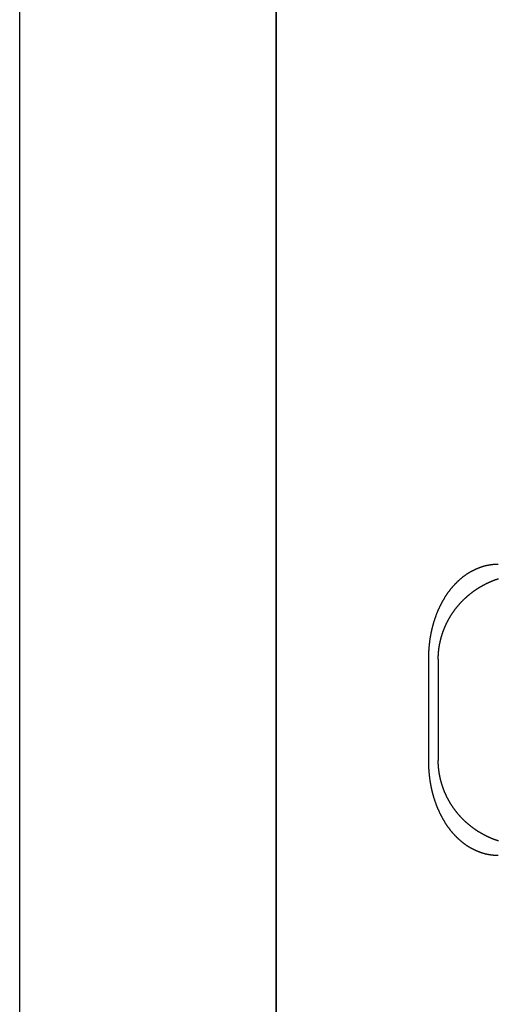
# Model space of a CAD drawing. Extents: x 668 to 3164, y 1007 to 2724.
# Tile 76 of 152: x 2814 to 2842, y 1733 to 1790. Entities that reach past the tile are written whole.
import ezdxf

# ---------------------------------------------------------------- set-up
doc = ezdxf.new("R2010")
doc.units = 0
doc.layers.add('KF_GRAVIS_12_REAR', color=7, linetype='CONTINUOUS')

# ---------------------------------------------------------------- blocks, each defined once
blk = doc.blocks.new('KF_GRAVIS_12_REAR')
at = {"layer": 'KF_GRAVIS_12_REAR'}
for p, q in [((-207.61141, -581), (-207.61141, -9)), ((-192.61137, -581), (-192.61137, -9)), ((-192.61137, -9), (-192.61137, -581)), ((-207.61138, -581), (-207.61138, -310.70262)), ((-183.71073, -500), (-183.71073, -506)), ((-183.13792, -500.10799), (-183.13792, -505.89201))]:
    blk.add_line(p, q, dxfattribs=at)
for points in [[(-179.623, -494.5, 0), (-179.643, -494.5, 0), (-179.663, -494.5, 0), (-179.683, -494.501, 0), (-179.702, -494.501, 0), (-179.722, -494.502, 0), (-179.742, -494.502, 0), (-179.762, -494.503, 0), (-179.782, -494.504, 0), (-179.802, -494.505, 0), (-179.822, -494.507, 0), (-179.842, -494.508, 0), (-179.862, -494.509, 0), (-179.883, -494.511, 0), (-179.903, -494.513, 0), (-179.923, -494.515, 0), (-179.943, -494.517, 0), (-179.963, -494.519, 0), (-179.983, -494.521, 0), (-180.003, -494.524, 0), (-180.024, -494.526, 0), (-180.044, -494.529, 0), (-180.064, -494.532, 0), (-180.084, -494.534, 0), (-180.104, -494.538, 0), (-180.124, -494.541, 0), (-180.145, -494.544, 0), (-180.165, -494.548, 0), (-180.185, -494.551, 0), (-180.205, -494.555, 0), (-180.226, -494.559, 0), (-180.246, -494.563, 0), (-180.266, -494.567, 0), (-180.286, -494.571, 0), (-180.306, -494.575, 0), (-180.327, -494.58, 0), (-180.347, -494.585, 0), (-180.367, -494.589, 0), (-180.387, -494.594, 0), (-180.407, -494.599, 0), (-180.428, -494.604, 0), (-180.448, -494.61, 0), (-180.468, -494.615, 0), (-180.488, -494.621, 0), (-180.508, -494.627, 0), (-180.528, -494.632, 0), (-180.548, -494.638, 0), (-180.568, -494.644, 0), (-180.588, -494.651, 0), (-180.608, -494.657, 0), (-180.628, -494.663, 0), (-180.648, -494.67, 0), (-180.668, -494.677, 0), (-180.688, -494.684, 0), (-180.708, -494.691, 0), (-180.728, -494.698, 0), (-180.748, -494.705, 0), (-180.768, -494.713, 0), (-180.788, -494.72, 0), (-180.808, -494.728, 0), (-180.827, -494.736, 0), (-180.847, -494.744, 0), (-180.867, -494.752, 0), (-180.887, -494.76, 0), (-180.906, -494.768, 0), (-180.926, -494.777, 0), (-180.946, -494.785, 0), (-180.965, -494.794, 0), (-180.985, -494.803, 0), (-181.004, -494.812, 0), (-181.024, -494.821, 0), (-181.043, -494.831, 0), (-181.062, -494.84, 0), (-181.082, -494.849, 0), (-181.101, -494.859, 0), (-181.12, -494.869, 0), (-181.14, -494.879, 0), (-181.159, -494.889, 0), (-181.178, -494.899, 0), (-181.197, -494.91, 0), (-181.216, -494.92, 0), (-181.235, -494.931, 0), (-181.254, -494.941, 0), (-181.273, -494.952, 0), (-181.292, -494.963, 0), (-181.311, -494.974, 0), (-181.329, -494.986, 0), (-181.348, -494.997, 0), (-181.367, -495.009, 0), (-181.385, -495.02, 0), (-181.404, -495.032, 0), (-181.422, -495.044, 0), (-181.441, -495.056, 0), (-181.459, -495.068, 0), (-181.478, -495.081, 0), (-181.496, -495.093, 0), (-181.514, -495.105, 0), (-181.532, -495.118, 0), (-181.55, -495.131, 0), (-181.568, -495.144, 0), (-181.586, -495.157, 0), (-181.604, -495.17, 0), (-181.622, -495.183, 0), (-181.64, -495.196, 0), (-181.658, -495.21, 0), (-181.676, -495.223, 0), (-181.693, -495.237, 0), (-181.711, -495.251, 0), (-181.728, -495.265, 0), (-181.746, -495.279, 0), (-181.763, -495.293, 0), (-181.78, -495.307, 0), (-181.798, -495.321, 0), (-181.815, -495.336, 0), (-181.832, -495.35, 0), (-181.849, -495.365, 0), (-181.866, -495.38, 0), (-181.883, -495.394, 0), (-181.9, -495.409, 0), (-181.917, -495.424, 0), (-181.934, -495.44, 0), (-181.95, -495.455, 0), (-181.967, -495.47, 0), (-181.983, -495.486, 0), (-182, -495.501, 0), (-182.016, -495.517, 0), (-182.032, -495.532, 0), (-182.049, -495.548, 0), (-182.065, -495.564, 0), (-182.081, -495.58, 0), (-182.097, -495.596, 0), (-182.113, -495.612, 0), (-182.129, -495.629, 0), (-182.144, -495.645, 0), (-182.16, -495.661, 0), (-182.176, -495.678, 0), (-182.191, -495.694, 0), (-182.207, -495.711, 0), (-182.222, -495.728, 0), (-182.238, -495.745, 0), (-182.253, -495.762, 0), (-182.268, -495.778, 0), (-182.283, -495.796, 0), (-182.298, -495.813, 0), (-182.313, -495.83, 0), (-182.328, -495.847, 0), (-182.342, -495.865, 0), (-182.357, -495.882, 0), (-182.372, -495.9, 0), (-182.386, -495.917, 0), (-182.401, -495.935, 0), (-182.415, -495.953, 0), (-182.429, -495.97, 0), (-182.443, -495.988, 0), (-182.457, -496.006, 0), (-182.471, -496.024, 0), (-182.485, -496.042, 0), (-182.499, -496.06, 0), (-182.513, -496.079, 0), (-182.526, -496.097, 0), (-182.54, -496.115, 0), (-182.553, -496.134, 0), (-182.567, -496.152, 0), (-182.58, -496.171, 0), (-182.593, -496.19, 0), (-182.606, -496.209, 0), (-182.62, -496.228, 0), (-182.633, -496.247, 0), (-182.646, -496.266, 0), (-182.659, -496.286, 0), (-182.672, -496.305, 0), (-182.685, -496.325, 0), (-182.698, -496.344, 0), (-182.711, -496.364, 0), (-182.723, -496.384, 0), (-182.736, -496.404, 0), (-182.749, -496.424, 0), (-182.761, -496.445, 0), (-182.774, -496.465, 0), (-182.786, -496.486, 0), (-182.799, -496.506, 0), (-182.811, -496.527, 0), (-182.824, -496.548, 0), (-182.836, -496.569, 0), (-182.848, -496.59, 0), (-182.86, -496.611, 0), (-182.872, -496.632, 0), (-182.884, -496.654, 0), (-182.896, -496.675, 0), (-182.908, -496.697, 0), (-182.92, -496.718, 0), (-182.932, -496.74, 0), (-182.943, -496.762, 0), (-182.955, -496.784, 0), (-182.966, -496.806, 0), (-182.978, -496.828, 0), (-182.989, -496.85, 0), (-183, -496.872, 0), (-183.012, -496.895, 0), (-183.023, -496.917, 0), (-183.034, -496.94, 0), (-183.045, -496.963, 0), (-183.056, -496.985, 0), (-183.067, -497.008, 0), (-183.078, -497.031, 0), (-183.088, -497.054, 0), (-183.099, -497.077, 0), (-183.11, -497.101, 0), (-183.12, -497.124, 0), (-183.131, -497.147, 0), (-183.141, -497.171, 0), (-183.151, -497.194, 0), (-183.161, -497.218, 0), (-183.171, -497.242, 0), (-183.182, -497.265, 0), (-183.191, -497.289, 0), (-183.201, -497.313, 0), (-183.211, -497.337, 0), (-183.221, -497.361, 0), (-183.23, -497.385, 0), (-183.24, -497.41, 0), (-183.249, -497.434, 0), (-183.259, -497.458, 0), (-183.268, -497.483, 0), (-183.277, -497.507, 0), (-183.286, -497.532, 0), (-183.295, -497.556, 0), (-183.304, -497.581, 0), (-183.313, -497.606, 0), (-183.322, -497.631, 0), (-183.33, -497.656, 0), (-183.339, -497.681, 0), (-183.347, -497.706, 0), (-183.356, -497.731, 0), (-183.364, -497.756, 0), (-183.372, -497.781, 0), (-183.38, -497.807, 0), (-183.388, -497.832, 0), (-183.396, -497.857, 0), (-183.404, -497.883, 0), (-183.411, -497.908, 0), (-183.419, -497.934, 0), (-183.426, -497.96, 0), (-183.434, -497.985, 0), (-183.441, -498.011, 0), (-183.448, -498.037, 0), (-183.455, -498.063, 0), (-183.462, -498.089, 0), (-183.469, -498.115, 0), (-183.476, -498.141, 0), (-183.483, -498.167, 0), (-183.489, -498.193, 0), (-183.496, -498.219, 0), (-183.502, -498.245, 0), (-183.509, -498.271, 0), (-183.515, -498.297, 0), (-183.521, -498.324, 0), (-183.527, -498.35, 0), (-183.533, -498.376, 0), (-183.539, -498.403, 0), (-183.544, -498.429, 0), (-183.55, -498.456, 0), (-183.555, -498.482, 0), (-183.561, -498.509, 0), (-183.566, -498.535, 0), (-183.571, -498.562, 0), (-183.577, -498.588, 0), (-183.582, -498.615, 0), (-183.587, -498.642, 0), (-183.591, -498.668, 0), (-183.596, -498.695, 0), (-183.601, -498.722, 0), (-183.605, -498.748, 0), (-183.61, -498.775, 0), (-183.614, -498.802, 0), (-183.618, -498.829, 0), (-183.623, -498.855, 0), (-183.627, -498.882, 0), (-183.631, -498.909, 0), (-183.634, -498.936, 0), (-183.638, -498.962, 0), (-183.642, -498.989, 0), (-183.646, -499.016, 0), (-183.649, -499.043, 0), (-183.652, -499.07, 0), (-183.656, -499.096, 0), (-183.659, -499.123, 0), (-183.662, -499.15, 0), (-183.665, -499.177, 0), (-183.668, -499.204, 0), (-183.671, -499.231, 0), (-183.673, -499.257, 0), (-183.676, -499.284, 0), (-183.679, -499.311, 0), (-183.681, -499.338, 0), (-183.683, -499.364, 0), (-183.686, -499.391, 0), (-183.688, -499.418, 0), (-183.69, -499.445, 0), (-183.692, -499.471, 0), (-183.694, -499.498, 0), (-183.695, -499.525, 0), (-183.697, -499.551, 0), (-183.699, -499.578, 0), (-183.7, -499.605, 0), (-183.701, -499.631, 0), (-183.703, -499.658, 0), (-183.704, -499.684, 0), (-183.705, -499.711, 0), (-183.706, -499.737, 0), (-183.707, -499.764, 0), (-183.708, -499.79, 0), (-183.708, -499.816, 0), (-183.709, -499.843, 0), (-183.71, -499.869, 0), (-183.71, -499.895, 0), (-183.71, -499.922, 0), (-183.711, -499.948, 0), (-183.711, -499.974, 0), (-183.711, -500, 0)], [(-183.138, -500.044, 0), (-183.138, -500.027, 0), (-183.137, -500.009, 0), (-183.137, -499.992, 0), (-183.137, -499.975, 0), (-183.137, -499.958, 0), (-183.136, -499.94, 0), (-183.136, -499.923, 0), (-183.135, -499.906, 0), (-183.134, -499.888, 0), (-183.134, -499.871, 0), (-183.133, -499.854, 0), (-183.132, -499.836, 0), (-183.131, -499.819, 0), (-183.13, -499.802, 0), (-183.129, -499.785, 0), (-183.128, -499.767, 0), (-183.127, -499.75, 0), (-183.126, -499.733, 0), (-183.125, -499.715, 0), (-183.124, -499.698, 0), (-183.122, -499.681, 0), (-183.121, -499.664, 0), (-183.119, -499.646, 0), (-183.118, -499.629, 0), (-183.116, -499.612, 0), (-183.115, -499.595, 0), (-183.113, -499.577, 0), (-183.111, -499.56, 0), (-183.109, -499.543, 0), (-183.107, -499.526, 0), (-183.105, -499.509, 0), (-183.103, -499.491, 0), (-183.101, -499.474, 0), (-183.099, -499.457, 0), (-183.097, -499.44, 0), (-183.094, -499.423, 0), (-183.092, -499.405, 0), (-183.09, -499.388, 0), (-183.087, -499.371, 0), (-183.085, -499.354, 0), (-183.082, -499.337, 0), (-183.079, -499.32, 0), (-183.077, -499.303, 0), (-183.074, -499.286, 0), (-183.071, -499.269, 0), (-183.068, -499.251, 0), (-183.065, -499.234, 0), (-183.062, -499.217, 0), (-183.059, -499.2, 0), (-183.056, -499.183, 0), (-183.053, -499.166, 0), (-183.05, -499.149, 0), (-183.046, -499.132, 0), (-183.043, -499.115, 0), (-183.04, -499.098, 0), (-183.036, -499.081, 0), (-183.032, -499.064, 0), (-183.029, -499.047, 0), (-183.025, -499.031, 0), (-183.021, -499.014, 0), (-183.018, -498.997, 0), (-183.014, -498.98, 0), (-183.01, -498.963, 0), (-183.006, -498.946, 0), (-183.002, -498.929, 0), (-182.998, -498.913, 0), (-182.994, -498.896, 0), (-182.989, -498.879, 0), (-182.985, -498.862, 0), (-182.981, -498.845, 0), (-182.976, -498.829, 0), (-182.972, -498.812, 0), (-182.967, -498.795, 0), (-182.963, -498.779, 0), (-182.958, -498.762, 0), (-182.954, -498.745, 0), (-182.949, -498.729, 0), (-182.944, -498.712, 0), (-182.939, -498.695, 0), (-182.934, -498.679, 0), (-182.929, -498.662, 0), (-182.924, -498.646, 0), (-182.919, -498.629, 0), (-182.914, -498.613, 0), (-182.909, -498.596, 0), (-182.903, -498.58, 0), (-182.898, -498.563, 0), (-182.893, -498.547, 0), (-182.887, -498.53, 0), (-182.882, -498.514, 0), (-182.876, -498.498, 0), (-182.87, -498.481, 0), (-182.865, -498.465, 0), (-182.859, -498.449, 0), (-182.853, -498.432, 0), (-182.847, -498.416, 0), (-182.841, -498.4, 0), (-182.835, -498.383, 0), (-182.829, -498.367, 0), (-182.823, -498.351, 0), (-182.817, -498.335, 0), (-182.811, -498.319, 0), (-182.805, -498.303, 0), (-182.798, -498.287, 0), (-182.792, -498.27, 0), (-182.785, -498.254, 0), (-182.779, -498.238, 0), (-182.772, -498.222, 0), (-182.766, -498.206, 0), (-182.759, -498.19, 0), (-182.752, -498.175, 0), (-182.746, -498.159, 0), (-182.739, -498.143, 0), (-182.732, -498.127, 0), (-182.725, -498.111, 0), (-182.718, -498.095, 0), (-182.711, -498.079, 0), (-182.704, -498.064, 0), (-182.697, -498.048, 0), (-182.689, -498.032, 0), (-182.682, -498.017, 0), (-182.675, -498.001, 0), (-182.667, -497.985, 0), (-182.66, -497.97, 0), (-182.653, -497.954, 0), (-182.645, -497.939, 0), (-182.637, -497.923, 0), (-182.63, -497.908, 0), (-182.622, -497.892, 0), (-182.614, -497.877, 0), (-182.606, -497.861, 0), (-182.599, -497.846, 0), (-182.591, -497.831, 0), (-182.583, -497.815, 0), (-182.575, -497.8, 0), (-182.567, -497.785, 0), (-182.558, -497.769, 0), (-182.55, -497.754, 0), (-182.542, -497.739, 0), (-182.534, -497.724, 0), (-182.525, -497.709, 0), (-182.517, -497.694, 0), (-182.508, -497.679, 0), (-182.5, -497.664, 0), (-182.491, -497.649, 0), (-182.483, -497.634, 0), (-182.474, -497.619, 0), (-182.465, -497.604, 0), (-182.457, -497.589, 0), (-182.448, -497.574, 0), (-182.439, -497.559, 0), (-182.43, -497.544, 0), (-182.421, -497.53, 0), (-182.412, -497.515, 0), (-182.403, -497.5, 0), (-182.394, -497.486, 0), (-182.385, -497.471, 0), (-182.375, -497.456, 0), (-182.366, -497.442, 0), (-182.357, -497.427, 0), (-182.347, -497.413, 0), (-182.338, -497.398, 0), (-182.329, -497.384, 0), (-182.319, -497.369, 0), (-182.309, -497.355, 0), (-182.3, -497.341, 0), (-182.29, -497.326, 0), (-182.28, -497.312, 0), (-182.271, -497.298, 0), (-182.261, -497.284, 0), (-182.251, -497.27, 0), (-182.241, -497.256, 0), (-182.231, -497.241, 0), (-182.221, -497.227, 0), (-182.211, -497.213, 0), (-182.201, -497.199, 0), (-182.191, -497.185, 0), (-182.181, -497.172, 0), (-182.17, -497.158, 0), (-182.16, -497.144, 0), (-182.15, -497.13, 0), (-182.139, -497.116, 0), (-182.129, -497.103, 0), (-182.118, -497.089, 0), (-182.108, -497.075, 0), (-182.097, -497.062, 0), (-182.087, -497.048, 0), (-182.076, -497.035, 0), (-182.065, -497.021, 0), (-182.054, -497.008, 0), (-182.044, -496.994, 0), (-182.033, -496.981, 0), (-182.022, -496.967, 0), (-182.011, -496.954, 0), (-182, -496.941, 0), (-181.989, -496.928, 0), (-181.978, -496.914, 0), (-181.967, -496.901, 0), (-181.955, -496.888, 0), (-181.944, -496.875, 0), (-181.933, -496.862, 0), (-181.922, -496.849, 0), (-181.91, -496.836, 0), (-181.899, -496.823, 0), (-181.887, -496.81, 0), (-181.876, -496.797, 0), (-181.864, -496.785, 0), (-181.853, -496.772, 0), (-181.841, -496.759, 0), (-181.829, -496.746, 0), (-181.818, -496.734, 0), (-181.806, -496.721, 0), (-181.794, -496.709, 0), (-181.782, -496.696, 0), (-181.771, -496.684, 0), (-181.759, -496.671, 0), (-181.747, -496.659, 0), (-181.735, -496.646, 0), (-181.723, -496.634, 0), (-181.711, -496.622, 0), (-181.698, -496.61, 0), (-181.686, -496.597, 0), (-181.674, -496.585, 0), (-181.662, -496.573, 0), (-181.65, -496.561, 0), (-181.637, -496.549, 0), (-181.625, -496.537, 0), (-181.612, -496.525, 0), (-181.6, -496.513, 0), (-181.587, -496.501, 0), (-181.575, -496.49, 0), (-181.562, -496.478, 0), (-181.55, -496.466, 0), (-181.537, -496.454, 0), (-181.524, -496.443, 0), (-181.512, -496.431, 0), (-181.499, -496.42, 0), (-181.486, -496.408, 0), (-181.473, -496.397, 0), (-181.46, -496.385, 0), (-181.448, -496.374, 0), (-181.435, -496.362, 0), (-181.422, -496.351, 0), (-181.409, -496.34, 0), (-181.396, -496.329, 0), (-181.382, -496.317, 0), (-181.369, -496.306, 0), (-181.356, -496.295, 0), (-181.343, -496.284, 0), (-181.33, -496.273, 0), (-181.316, -496.262, 0), (-181.303, -496.251, 0), (-181.29, -496.241, 0), (-181.276, -496.23, 0), (-181.263, -496.219, 0), (-181.249, -496.208, 0), (-181.236, -496.198, 0), (-181.222, -496.187, 0), (-181.209, -496.176, 0), (-181.195, -496.166, 0), (-181.182, -496.155, 0), (-181.168, -496.145, 0), (-181.154, -496.135, 0), (-181.14, -496.124, 0), (-181.127, -496.114, 0), (-181.113, -496.104, 0), (-181.099, -496.094, 0), (-181.085, -496.083, 0), (-181.071, -496.073, 0), (-181.057, -496.063, 0), (-181.043, -496.053, 0), (-181.029, -496.043, 0), (-181.015, -496.033, 0), (-181.001, -496.024, 0), (-180.987, -496.014, 0), (-180.973, -496.004, 0), (-180.959, -495.994, 0), (-180.944, -495.985, 0), (-180.93, -495.975, 0), (-180.916, -495.965, 0), (-180.902, -495.956, 0), (-180.887, -495.946, 0), (-180.873, -495.937, 0), (-180.859, -495.927, 0), (-180.844, -495.918, 0), (-180.83, -495.909, 0), (-180.815, -495.9, 0), (-180.801, -495.89, 0), (-180.786, -495.881, 0), (-180.772, -495.872, 0), (-180.757, -495.863, 0), (-180.742, -495.854, 0), (-180.728, -495.845, 0), (-180.713, -495.836, 0), (-180.698, -495.827, 0), (-180.683, -495.819, 0), (-180.669, -495.81, 0), (-180.654, -495.801, 0), (-180.639, -495.792, 0), (-180.624, -495.784, 0), (-180.609, -495.775, 0), (-180.594, -495.767, 0), (-180.579, -495.758, 0), (-180.564, -495.75, 0), (-180.549, -495.741, 0), (-180.534, -495.733, 0), (-180.519, -495.725, 0), (-180.504, -495.717, 0), (-180.489, -495.708, 0), (-180.474, -495.7, 0), (-180.459, -495.692, 0), (-180.444, -495.684, 0), (-180.428, -495.676, 0), (-180.413, -495.668, 0), (-180.398, -495.661, 0), (-180.383, -495.653, 0), (-180.367, -495.645, 0), (-180.352, -495.637, 0), (-180.337, -495.63, 0), (-180.321, -495.622, 0), (-180.306, -495.614, 0), (-180.29, -495.607, 0), (-180.275, -495.599, 0), (-180.259, -495.592, 0), (-180.244, -495.585, 0), (-180.228, -495.577, 0), (-180.213, -495.57, 0), (-180.197, -495.563, 0), (-180.182, -495.556, 0), (-180.166, -495.549, 0), (-180.15, -495.542, 0), (-180.135, -495.534, 0), (-180.119, -495.528, 0), (-180.103, -495.521, 0), (-180.088, -495.514, 0), (-180.072, -495.507, 0), (-180.056, -495.5, 0), (-180.04, -495.494, 0), (-180.024, -495.487, 0), (-180.008, -495.48, 0), (-179.993, -495.474, 0), (-179.977, -495.467, 0), (-179.961, -495.461, 0), (-179.945, -495.454, 0), (-179.929, -495.448, 0), (-179.913, -495.442, 0), (-179.897, -495.436, 0), (-179.881, -495.429, 0), (-179.865, -495.423, 0), (-179.849, -495.417, 0), (-179.833, -495.411, 0), (-179.817, -495.405, 0), (-179.801, -495.399, 0), (-179.784, -495.394, 0), (-179.768, -495.388, 0), (-179.752, -495.382, 0), (-179.736, -495.376, 0), (-179.72, -495.371, 0), (-179.704, -495.365, 0), (-179.687, -495.359, 0), (-179.671, -495.354, 0), (-179.655, -495.349, 0), (-179.638, -495.343, 0), (-179.622, -495.338, 0)], [(-183.138, -500.044, 0), (-183.138, -500.045, 0), (-183.138, -500.045, 0), (-183.138, -500.046, 0), (-183.138, -500.046, 0), (-183.138, -500.047, 0), (-183.138, -500.047, 0), (-183.138, -500.048, 0), (-183.138, -500.048, 0), (-183.138, -500.049, 0), (-183.138, -500.049, 0), (-183.138, -500.05, 0), (-183.138, -500.05, 0), (-183.138, -500.051, 0), (-183.138, -500.051, 0), (-183.138, -500.052, 0), (-183.138, -500.052, 0), (-183.138, -500.053, 0), (-183.138, -500.053, 0), (-183.138, -500.054, 0), (-183.138, -500.054, 0), (-183.138, -500.055, 0), (-183.138, -500.055, 0), (-183.138, -500.056, 0), (-183.138, -500.056, 0), (-183.138, -500.057, 0), (-183.138, -500.057, 0), (-183.138, -500.058, 0), (-183.138, -500.058, 0), (-183.138, -500.059, 0), (-183.138, -500.059, 0), (-183.138, -500.06, 0), (-183.138, -500.06, 0), (-183.138, -500.061, 0), (-183.138, -500.061, 0), (-183.138, -500.062, 0), (-183.138, -500.062, 0), (-183.138, -500.063, 0), (-183.138, -500.063, 0), (-183.138, -500.064, 0), (-183.138, -500.064, 0), (-183.138, -500.065, 0), (-183.138, -500.065, 0), (-183.138, -500.066, 0), (-183.138, -500.066, 0), (-183.138, -500.067, 0), (-183.138, -500.067, 0), (-183.138, -500.068, 0), (-183.138, -500.068, 0), (-183.138, -500.069, 0), (-183.138, -500.069, 0), (-183.138, -500.07, 0), (-183.138, -500.07, 0), (-183.138, -500.071, 0), (-183.138, -500.071, 0), (-183.138, -500.072, 0), (-183.138, -500.072, 0), (-183.138, -500.073, 0), (-183.138, -500.073, 0), (-183.138, -500.074, 0), (-183.138, -500.074, 0), (-183.138, -500.075, 0), (-183.138, -500.075, 0), (-183.138, -500.076, 0), (-183.138, -500.076, 0), (-183.138, -500.077, 0), (-183.138, -500.077, 0), (-183.138, -500.078, 0), (-183.138, -500.078, 0), (-183.138, -500.079, 0), (-183.138, -500.079, 0), (-183.138, -500.08, 0), (-183.138, -500.08, 0), (-183.138, -500.081, 0), (-183.138, -500.081, 0), (-183.138, -500.082, 0), (-183.138, -500.082, 0), (-183.138, -500.083, 0), (-183.138, -500.083, 0), (-183.138, -500.084, 0), (-183.138, -500.084, 0), (-183.138, -500.085, 0), (-183.138, -500.085, 0), (-183.138, -500.086, 0), (-183.138, -500.086, 0), (-183.138, -500.087, 0), (-183.138, -500.087, 0), (-183.138, -500.088, 0), (-183.138, -500.088, 0), (-183.138, -500.089, 0), (-183.138, -500.089, 0), (-183.138, -500.09, 0), (-183.138, -500.09, 0), (-183.138, -500.091, 0), (-183.138, -500.091, 0), (-183.138, -500.092, 0), (-183.138, -500.092, 0), (-183.138, -500.093, 0), (-183.138, -500.093, 0), (-183.138, -500.094, 0), (-183.138, -500.094, 0), (-183.138, -500.095, 0), (-183.138, -500.095, 0), (-183.138, -500.096, 0), (-183.138, -500.096, 0), (-183.138, -500.097, 0), (-183.138, -500.097, 0), (-183.138, -500.098, 0), (-183.138, -500.098, 0), (-183.138, -500.099, 0), (-183.138, -500.099, 0), (-183.138, -500.1, 0), (-183.138, -500.1, 0), (-183.138, -500.101, 0), (-183.138, -500.101, 0), (-183.138, -500.102, 0), (-183.138, -500.102, 0), (-183.138, -500.103, 0), (-183.138, -500.103, 0), (-183.138, -500.104, 0), (-183.138, -500.104, 0), (-183.138, -500.105, 0), (-183.138, -500.105, 0), (-183.138, -500.105, 0), (-183.138, -500.106, 0), (-183.138, -500.106, 0), (-183.138, -500.107, 0), (-183.138, -500.107, 0), (-183.138, -500.108, 0)], [(-183.711, -506, 0), (-183.711, -506.026, 0), (-183.711, -506.052, 0), (-183.71, -506.078, 0), (-183.71, -506.105, 0), (-183.71, -506.131, 0), (-183.709, -506.157, 0), (-183.708, -506.184, 0), (-183.708, -506.21, 0), (-183.707, -506.236, 0), (-183.706, -506.263, 0), (-183.705, -506.289, 0), (-183.704, -506.316, 0), (-183.703, -506.342, 0), (-183.701, -506.369, 0), (-183.7, -506.395, 0), (-183.699, -506.422, 0), (-183.697, -506.449, 0), (-183.695, -506.475, 0), (-183.694, -506.502, 0), (-183.692, -506.529, 0), (-183.69, -506.555, 0), (-183.688, -506.582, 0), (-183.686, -506.609, 0), (-183.683, -506.636, 0), (-183.681, -506.662, 0), (-183.679, -506.689, 0), (-183.676, -506.716, 0), (-183.673, -506.743, 0), (-183.671, -506.769, 0), (-183.668, -506.796, 0), (-183.665, -506.823, 0), (-183.662, -506.85, 0), (-183.659, -506.877, 0), (-183.656, -506.904, 0), (-183.652, -506.93, 0), (-183.649, -506.957, 0), (-183.645, -506.984, 0), (-183.642, -507.011, 0), (-183.638, -507.038, 0), (-183.634, -507.064, 0), (-183.631, -507.091, 0), (-183.627, -507.118, 0), (-183.623, -507.145, 0), (-183.618, -507.172, 0), (-183.614, -507.198, 0), (-183.61, -507.225, 0), (-183.605, -507.252, 0), (-183.601, -507.279, 0), (-183.596, -507.305, 0), (-183.591, -507.332, 0), (-183.587, -507.359, 0), (-183.582, -507.385, 0), (-183.577, -507.412, 0), (-183.571, -507.438, 0), (-183.566, -507.465, 0), (-183.561, -507.492, 0), (-183.555, -507.518, 0), (-183.55, -507.545, 0), (-183.544, -507.571, 0), (-183.539, -507.597, 0), (-183.533, -507.624, 0), (-183.527, -507.65, 0), (-183.521, -507.676, 0), (-183.515, -507.703, 0), (-183.508, -507.729, 0), (-183.502, -507.755, 0), (-183.496, -507.781, 0), (-183.489, -507.808, 0), (-183.483, -507.834, 0), (-183.476, -507.86, 0), (-183.469, -507.886, 0), (-183.462, -507.912, 0), (-183.455, -507.937, 0), (-183.448, -507.963, 0), (-183.441, -507.989, 0), (-183.434, -508.015, 0), (-183.426, -508.041, 0), (-183.419, -508.066, 0), (-183.411, -508.092, 0), (-183.404, -508.117, 0), (-183.396, -508.143, 0), (-183.388, -508.168, 0), (-183.38, -508.194, 0), (-183.372, -508.219, 0), (-183.364, -508.244, 0), (-183.356, -508.269, 0), (-183.347, -508.294, 0), (-183.339, -508.32, 0), (-183.33, -508.345, 0), (-183.322, -508.369, 0), (-183.313, -508.394, 0), (-183.304, -508.419, 0), (-183.295, -508.444, 0), (-183.286, -508.468, 0), (-183.277, -508.493, 0), (-183.268, -508.518, 0), (-183.259, -508.542, 0), (-183.249, -508.566, 0), (-183.24, -508.591, 0), (-183.23, -508.615, 0), (-183.221, -508.639, 0), (-183.211, -508.663, 0), (-183.201, -508.687, 0), (-183.191, -508.711, 0), (-183.181, -508.735, 0), (-183.171, -508.759, 0), (-183.161, -508.782, 0), (-183.151, -508.806, 0), (-183.141, -508.83, 0), (-183.13, -508.853, 0), (-183.12, -508.876, 0), (-183.11, -508.9, 0), (-183.099, -508.923, 0), (-183.088, -508.946, 0), (-183.078, -508.969, 0), (-183.067, -508.992, 0), (-183.056, -509.015, 0), (-183.045, -509.038, 0), (-183.034, -509.06, 0), (-183.023, -509.083, 0), (-183.012, -509.105, 0), (-183, -509.128, 0), (-182.989, -509.15, 0), (-182.978, -509.172, 0), (-182.966, -509.194, 0), (-182.955, -509.217, 0), (-182.943, -509.238, 0), (-182.931, -509.26, 0), (-182.92, -509.282, 0), (-182.908, -509.304, 0), (-182.896, -509.325, 0), (-182.884, -509.347, 0), (-182.872, -509.368, 0), (-182.86, -509.389, 0), (-182.848, -509.41, 0), (-182.836, -509.431, 0), (-182.823, -509.452, 0), (-182.811, -509.473, 0), (-182.799, -509.494, 0), (-182.786, -509.515, 0), (-182.774, -509.535, 0), (-182.761, -509.555, 0), (-182.749, -509.576, 0), (-182.736, -509.596, 0), (-182.723, -509.616, 0), (-182.711, -509.636, 0), (-182.698, -509.656, 0), (-182.685, -509.675, 0), (-182.672, -509.695, 0), (-182.659, -509.715, 0), (-182.646, -509.734, 0), (-182.633, -509.753, 0), (-182.62, -509.772, 0), (-182.606, -509.791, 0), (-182.593, -509.81, 0), (-182.58, -509.829, 0), (-182.567, -509.848, 0), (-182.553, -509.866, 0), (-182.54, -509.885, 0), (-182.526, -509.903, 0), (-182.513, -509.921, 0), (-182.499, -509.94, 0), (-182.485, -509.958, 0), (-182.471, -509.976, 0), (-182.457, -509.994, 0), (-182.443, -510.012, 0), (-182.429, -510.03, 0), (-182.415, -510.048, 0), (-182.4, -510.065, 0), (-182.386, -510.083, 0), (-182.372, -510.101, 0), (-182.357, -510.118, 0), (-182.342, -510.136, 0), (-182.328, -510.153, 0), (-182.313, -510.17, 0), (-182.298, -510.187, 0), (-182.283, -510.205, 0), (-182.268, -510.222, 0), (-182.253, -510.239, 0), (-182.237, -510.256, 0), (-182.222, -510.272, 0), (-182.207, -510.289, 0), (-182.191, -510.306, 0), (-182.176, -510.322, 0), (-182.16, -510.339, 0), (-182.144, -510.355, 0), (-182.129, -510.372, 0), (-182.113, -510.388, 0), (-182.097, -510.404, 0), (-182.081, -510.42, 0), (-182.065, -510.436, 0), (-182.048, -510.452, 0), (-182.032, -510.468, 0), (-182.016, -510.484, 0), (-182, -510.499, 0), (-181.983, -510.515, 0), (-181.967, -510.53, 0), (-181.95, -510.545, 0), (-181.933, -510.561, 0), (-181.917, -510.576, 0), (-181.9, -510.591, 0), (-181.883, -510.606, 0), (-181.866, -510.621, 0), (-181.849, -510.635, 0), (-181.832, -510.65, 0), (-181.815, -510.664, 0), (-181.798, -510.679, 0), (-181.78, -510.693, 0), (-181.763, -510.707, 0), (-181.746, -510.721, 0), (-181.728, -510.735, 0), (-181.711, -510.749, 0), (-181.693, -510.763, 0), (-181.675, -510.777, 0), (-181.658, -510.79, 0), (-181.64, -510.804, 0), (-181.622, -510.817, 0), (-181.604, -510.83, 0), (-181.586, -510.843, 0), (-181.568, -510.856, 0), (-181.55, -510.869, 0), (-181.532, -510.882, 0), (-181.514, -510.895, 0), (-181.496, -510.907, 0), (-181.477, -510.92, 0), (-181.459, -510.932, 0), (-181.441, -510.944, 0), (-181.422, -510.956, 0), (-181.404, -510.968, 0), (-181.385, -510.98, 0), (-181.366, -510.991, 0), (-181.348, -511.003, 0), (-181.329, -511.014, 0), (-181.31, -511.026, 0), (-181.292, -511.037, 0), (-181.273, -511.048, 0), (-181.254, -511.059, 0), (-181.235, -511.069, 0), (-181.216, -511.08, 0), (-181.197, -511.091, 0), (-181.178, -511.101, 0), (-181.159, -511.111, 0), (-181.139, -511.121, 0), (-181.12, -511.131, 0), (-181.101, -511.141, 0), (-181.082, -511.151, 0), (-181.062, -511.16, 0), (-181.043, -511.17, 0), (-181.024, -511.179, 0), (-181.004, -511.188, 0), (-180.985, -511.197, 0), (-180.965, -511.206, 0), (-180.945, -511.215, 0), (-180.926, -511.223, 0), (-180.906, -511.232, 0), (-180.887, -511.24, 0), (-180.867, -511.248, 0), (-180.847, -511.256, 0), (-180.827, -511.264, 0), (-180.808, -511.272, 0), (-180.788, -511.28, 0), (-180.768, -511.287, 0), (-180.748, -511.295, 0), (-180.728, -511.302, 0), (-180.708, -511.309, 0), (-180.688, -511.316, 0), (-180.668, -511.323, 0), (-180.648, -511.33, 0), (-180.628, -511.337, 0), (-180.608, -511.343, 0), (-180.588, -511.349, 0), (-180.568, -511.356, 0), (-180.548, -511.362, 0), (-180.528, -511.368, 0), (-180.508, -511.374, 0), (-180.488, -511.379, 0), (-180.468, -511.385, 0), (-180.448, -511.39, 0), (-180.427, -511.396, 0), (-180.407, -511.401, 0), (-180.387, -511.406, 0), (-180.367, -511.411, 0), (-180.347, -511.415, 0), (-180.327, -511.42, 0), (-180.306, -511.425, 0), (-180.286, -511.429, 0), (-180.266, -511.433, 0), (-180.246, -511.437, 0), (-180.225, -511.441, 0), (-180.205, -511.445, 0), (-180.185, -511.449, 0), (-180.165, -511.452, 0), (-180.145, -511.456, 0), (-180.124, -511.459, 0), (-180.104, -511.462, 0), (-180.084, -511.466, 0), (-180.064, -511.468, 0), (-180.044, -511.471, 0), (-180.023, -511.474, 0), (-180.003, -511.476, 0), (-179.983, -511.479, 0), (-179.963, -511.481, 0), (-179.943, -511.483, 0), (-179.923, -511.485, 0), (-179.903, -511.487, 0), (-179.883, -511.489, 0), (-179.862, -511.491, 0), (-179.842, -511.492, 0), (-179.822, -511.493, 0), (-179.802, -511.495, 0), (-179.782, -511.496, 0), (-179.762, -511.497, 0), (-179.742, -511.498, 0), (-179.722, -511.498, 0), (-179.702, -511.499, 0), (-179.683, -511.499, 0), (-179.663, -511.5, 0), (-179.643, -511.5, 0), (-179.623, -511.5, 0)], [(-183.138, -505.892, 0), (-183.138, -505.893, 0), (-183.138, -505.893, 0), (-183.138, -505.894, 0), (-183.138, -505.894, 0), (-183.138, -505.895, 0), (-183.138, -505.895, 0), (-183.138, -505.895, 0), (-183.138, -505.896, 0), (-183.138, -505.896, 0), (-183.138, -505.897, 0), (-183.138, -505.897, 0), (-183.138, -505.898, 0), (-183.138, -505.898, 0), (-183.138, -505.899, 0), (-183.138, -505.899, 0), (-183.138, -505.9, 0), (-183.138, -505.9, 0), (-183.138, -505.901, 0), (-183.138, -505.901, 0), (-183.138, -505.902, 0), (-183.138, -505.902, 0), (-183.138, -505.903, 0), (-183.138, -505.903, 0), (-183.138, -505.904, 0), (-183.138, -505.904, 0), (-183.138, -505.905, 0), (-183.138, -505.905, 0), (-183.138, -505.906, 0), (-183.138, -505.906, 0), (-183.138, -505.907, 0), (-183.138, -505.907, 0), (-183.138, -505.908, 0), (-183.138, -505.908, 0), (-183.138, -505.909, 0), (-183.138, -505.909, 0), (-183.138, -505.91, 0), (-183.138, -505.91, 0), (-183.138, -505.911, 0), (-183.138, -505.911, 0), (-183.138, -505.912, 0), (-183.138, -505.912, 0), (-183.138, -505.913, 0), (-183.138, -505.913, 0), (-183.138, -505.914, 0), (-183.138, -505.914, 0), (-183.138, -505.915, 0), (-183.138, -505.915, 0), (-183.138, -505.916, 0), (-183.138, -505.916, 0), (-183.138, -505.917, 0), (-183.138, -505.917, 0), (-183.138, -505.918, 0), (-183.138, -505.918, 0), (-183.138, -505.919, 0), (-183.138, -505.919, 0), (-183.138, -505.92, 0), (-183.138, -505.92, 0), (-183.138, -505.921, 0), (-183.138, -505.921, 0), (-183.138, -505.922, 0), (-183.138, -505.922, 0), (-183.138, -505.923, 0), (-183.138, -505.923, 0), (-183.138, -505.924, 0), (-183.138, -505.924, 0), (-183.138, -505.925, 0), (-183.138, -505.925, 0), (-183.138, -505.926, 0), (-183.138, -505.926, 0), (-183.138, -505.927, 0), (-183.138, -505.927, 0), (-183.138, -505.928, 0), (-183.138, -505.928, 0), (-183.138, -505.929, 0), (-183.138, -505.929, 0), (-183.138, -505.93, 0), (-183.138, -505.93, 0), (-183.138, -505.931, 0), (-183.138, -505.931, 0), (-183.138, -505.932, 0), (-183.138, -505.932, 0), (-183.138, -505.933, 0), (-183.138, -505.933, 0), (-183.138, -505.934, 0), (-183.138, -505.934, 0), (-183.138, -505.935, 0), (-183.138, -505.935, 0), (-183.138, -505.936, 0), (-183.138, -505.936, 0), (-183.138, -505.937, 0), (-183.138, -505.937, 0), (-183.138, -505.938, 0), (-183.138, -505.938, 0), (-183.138, -505.939, 0), (-183.138, -505.939, 0), (-183.138, -505.94, 0), (-183.138, -505.94, 0), (-183.138, -505.941, 0), (-183.138, -505.941, 0), (-183.138, -505.942, 0), (-183.138, -505.942, 0), (-183.138, -505.943, 0), (-183.138, -505.943, 0), (-183.138, -505.944, 0), (-183.138, -505.944, 0), (-183.138, -505.945, 0), (-183.138, -505.945, 0), (-183.138, -505.946, 0), (-183.138, -505.946, 0), (-183.138, -505.947, 0), (-183.138, -505.947, 0), (-183.138, -505.948, 0), (-183.138, -505.948, 0), (-183.138, -505.949, 0), (-183.138, -505.949, 0), (-183.138, -505.95, 0), (-183.138, -505.95, 0), (-183.138, -505.951, 0), (-183.138, -505.951, 0), (-183.138, -505.952, 0), (-183.138, -505.952, 0), (-183.138, -505.953, 0), (-183.138, -505.953, 0), (-183.138, -505.954, 0), (-183.138, -505.954, 0), (-183.138, -505.955, 0), (-183.138, -505.955, 0), (-183.138, -505.956, 0)], [(-179.62, -510.663, 0), (-179.639, -510.657, 0), (-179.658, -510.65, 0), (-179.677, -510.644, 0), (-179.696, -510.638, 0), (-179.715, -510.631, 0), (-179.734, -510.625, 0), (-179.753, -510.618, 0), (-179.772, -510.611, 0), (-179.79, -510.604, 0), (-179.809, -510.597, 0), (-179.828, -510.591, 0), (-179.847, -510.584, 0), (-179.865, -510.576, 0), (-179.884, -510.569, 0), (-179.903, -510.562, 0), (-179.922, -510.555, 0), (-179.94, -510.547, 0), (-179.959, -510.54, 0), (-179.977, -510.532, 0), (-179.996, -510.525, 0), (-180.014, -510.517, 0), (-180.033, -510.51, 0), (-180.051, -510.502, 0), (-180.07, -510.494, 0), (-180.088, -510.486, 0), (-180.107, -510.478, 0), (-180.125, -510.47, 0), (-180.143, -510.462, 0), (-180.161, -510.453, 0), (-180.18, -510.445, 0), (-180.198, -510.437, 0), (-180.216, -510.428, 0), (-180.234, -510.42, 0), (-180.252, -510.411, 0), (-180.27, -510.403, 0), (-180.289, -510.394, 0), (-180.307, -510.385, 0), (-180.325, -510.376, 0), (-180.343, -510.368, 0), (-180.36, -510.359, 0), (-180.378, -510.35, 0), (-180.396, -510.34, 0), (-180.414, -510.331, 0), (-180.432, -510.322, 0), (-180.45, -510.313, 0), (-180.467, -510.303, 0), (-180.485, -510.294, 0), (-180.503, -510.284, 0), (-180.52, -510.275, 0), (-180.538, -510.265, 0), (-180.555, -510.255, 0), (-180.573, -510.246, 0), (-180.59, -510.236, 0), (-180.608, -510.226, 0), (-180.625, -510.216, 0), (-180.642, -510.206, 0), (-180.66, -510.196, 0), (-180.677, -510.185, 0), (-180.694, -510.175, 0), (-180.711, -510.165, 0), (-180.729, -510.154, 0), (-180.746, -510.144, 0), (-180.763, -510.133, 0), (-180.78, -510.123, 0), (-180.797, -510.112, 0), (-180.814, -510.101, 0), (-180.831, -510.091, 0), (-180.847, -510.08, 0), (-180.864, -510.069, 0), (-180.881, -510.058, 0), (-180.898, -510.047, 0), (-180.914, -510.036, 0), (-180.931, -510.025, 0), (-180.948, -510.013, 0), (-180.964, -510.002, 0), (-180.981, -509.991, 0), (-180.997, -509.979, 0), (-181.014, -509.968, 0), (-181.03, -509.956, 0), (-181.047, -509.944, 0), (-181.063, -509.933, 0), (-181.079, -509.921, 0), (-181.095, -509.909, 0), (-181.111, -509.897, 0), (-181.128, -509.885, 0), (-181.144, -509.873, 0), (-181.16, -509.861, 0), (-181.176, -509.849, 0), (-181.192, -509.837, 0), (-181.207, -509.825, 0), (-181.223, -509.812, 0), (-181.239, -509.8, 0), (-181.255, -509.787, 0), (-181.271, -509.775, 0), (-181.286, -509.762, 0), (-181.302, -509.75, 0), (-181.317, -509.737, 0), (-181.333, -509.724, 0), (-181.348, -509.711, 0), (-181.364, -509.698, 0), (-181.379, -509.685, 0), (-181.394, -509.672, 0), (-181.41, -509.659, 0), (-181.425, -509.646, 0), (-181.44, -509.633, 0), (-181.455, -509.62, 0), (-181.47, -509.606, 0), (-181.485, -509.593, 0), (-181.5, -509.58, 0), (-181.515, -509.566, 0), (-181.53, -509.553, 0), (-181.544, -509.539, 0), (-181.559, -509.525, 0), (-181.574, -509.512, 0), (-181.588, -509.498, 0), (-181.603, -509.484, 0), (-181.618, -509.47, 0), (-181.632, -509.456, 0), (-181.646, -509.442, 0), (-181.661, -509.428, 0), (-181.675, -509.414, 0), (-181.689, -509.4, 0), (-181.703, -509.385, 0), (-181.718, -509.371, 0), (-181.732, -509.357, 0), (-181.746, -509.342, 0), (-181.76, -509.328, 0), (-181.774, -509.313, 0), (-181.787, -509.299, 0), (-181.801, -509.284, 0), (-181.815, -509.269, 0), (-181.829, -509.255, 0), (-181.842, -509.24, 0), (-181.856, -509.225, 0), (-181.869, -509.21, 0), (-181.883, -509.195, 0), (-181.896, -509.18, 0), (-181.909, -509.165, 0), (-181.923, -509.15, 0), (-181.936, -509.135, 0), (-181.949, -509.119, 0), (-181.962, -509.104, 0), (-181.975, -509.089, 0), (-181.988, -509.073, 0), (-182.001, -509.058, 0), (-182.014, -509.042, 0), (-182.026, -509.027, 0), (-182.039, -509.011, 0), (-182.052, -508.996, 0), (-182.064, -508.98, 0), (-182.077, -508.964, 0), (-182.089, -508.948, 0), (-182.102, -508.933, 0), (-182.114, -508.917, 0), (-182.126, -508.901, 0), (-182.139, -508.885, 0), (-182.151, -508.869, 0), (-182.163, -508.852, 0), (-182.175, -508.836, 0), (-182.187, -508.82, 0), (-182.199, -508.804, 0), (-182.21, -508.788, 0), (-182.222, -508.771, 0), (-182.234, -508.755, 0), (-182.245, -508.738, 0), (-182.257, -508.722, 0), (-182.268, -508.705, 0), (-182.28, -508.689, 0), (-182.291, -508.672, 0), (-182.302, -508.655, 0), (-182.314, -508.639, 0), (-182.325, -508.622, 0), (-182.336, -508.605, 0), (-182.347, -508.588, 0), (-182.358, -508.571, 0), (-182.369, -508.554, 0), (-182.38, -508.537, 0), (-182.39, -508.52, 0), (-182.401, -508.503, 0), (-182.412, -508.486, 0), (-182.422, -508.469, 0), (-182.433, -508.452, 0), (-182.443, -508.434, 0), (-182.453, -508.417, 0), (-182.463, -508.4, 0), (-182.474, -508.382, 0), (-182.484, -508.365, 0), (-182.494, -508.347, 0), (-182.504, -508.33, 0), (-182.514, -508.312, 0), (-182.523, -508.295, 0), (-182.533, -508.277, 0), (-182.543, -508.259, 0), (-182.553, -508.241, 0), (-182.562, -508.224, 0), (-182.572, -508.206, 0), (-182.581, -508.188, 0), (-182.59, -508.17, 0), (-182.599, -508.152, 0), (-182.609, -508.134, 0), (-182.618, -508.116, 0), (-182.627, -508.098, 0), (-182.636, -508.08, 0), (-182.645, -508.062, 0), (-182.653, -508.044, 0), (-182.662, -508.026, 0), (-182.671, -508.008, 0), (-182.679, -507.989, 0), (-182.688, -507.971, 0), (-182.696, -507.953, 0), (-182.705, -507.934, 0), (-182.713, -507.916, 0), (-182.721, -507.898, 0), (-182.729, -507.879, 0), (-182.737, -507.861, 0), (-182.745, -507.842, 0), (-182.753, -507.823, 0), (-182.761, -507.805, 0), (-182.769, -507.786, 0), (-182.777, -507.768, 0), (-182.784, -507.749, 0), (-182.792, -507.73, 0), (-182.799, -507.711, 0), (-182.806, -507.693, 0), (-182.814, -507.674, 0), (-182.821, -507.655, 0), (-182.828, -507.636, 0), (-182.835, -507.617, 0), (-182.842, -507.598, 0), (-182.849, -507.579, 0), (-182.856, -507.56, 0), (-182.863, -507.541, 0), (-182.869, -507.522, 0), (-182.876, -507.503, 0), (-182.882, -507.484, 0), (-182.889, -507.465, 0), (-182.895, -507.446, 0), (-182.901, -507.426, 0), (-182.908, -507.407, 0), (-182.914, -507.388, 0), (-182.92, -507.369, 0), (-182.926, -507.349, 0), (-182.932, -507.33, 0), (-182.937, -507.311, 0), (-182.943, -507.291, 0), (-182.949, -507.272, 0), (-182.954, -507.253, 0), (-182.96, -507.233, 0), (-182.965, -507.214, 0), (-182.97, -507.194, 0), (-182.976, -507.175, 0), (-182.981, -507.155, 0), (-182.986, -507.135, 0), (-182.991, -507.116, 0), (-182.996, -507.096, 0), (-183, -507.077, 0), (-183.005, -507.057, 0), (-183.01, -507.037, 0), (-183.014, -507.018, 0), (-183.019, -506.998, 0), (-183.023, -506.978, 0), (-183.028, -506.959, 0), (-183.032, -506.939, 0), (-183.036, -506.919, 0), (-183.04, -506.899, 0), (-183.044, -506.879, 0), (-183.048, -506.86, 0), (-183.052, -506.84, 0), (-183.056, -506.82, 0), (-183.059, -506.8, 0), (-183.063, -506.78, 0), (-183.066, -506.76, 0), (-183.07, -506.74, 0), (-183.073, -506.72, 0), (-183.076, -506.7, 0), (-183.079, -506.68, 0), (-183.083, -506.661, 0), (-183.086, -506.641, 0), (-183.088, -506.621, 0), (-183.091, -506.601, 0), (-183.094, -506.58, 0), (-183.097, -506.56, 0), (-183.099, -506.54, 0), (-183.102, -506.52, 0), (-183.104, -506.5, 0), (-183.107, -506.48, 0), (-183.109, -506.46, 0), (-183.111, -506.44, 0), (-183.113, -506.42, 0), (-183.115, -506.4, 0), (-183.117, -506.38, 0), (-183.119, -506.36, 0), (-183.121, -506.339, 0), (-183.122, -506.319, 0), (-183.124, -506.299, 0), (-183.125, -506.279, 0), (-183.127, -506.259, 0), (-183.128, -506.239, 0), (-183.129, -506.218, 0), (-183.13, -506.198, 0), (-183.132, -506.178, 0), (-183.133, -506.158, 0), (-183.133, -506.138, 0), (-183.134, -506.118, 0), (-183.135, -506.097, 0), (-183.136, -506.077, 0), (-183.136, -506.057, 0), (-183.137, -506.037, 0), (-183.137, -506.017, 0), (-183.137, -505.996, 0), (-183.138, -505.976, 0), (-183.138, -505.956, 0)]]:
    blk.add_polyline3d(points, dxfattribs=at)

msp = doc.modelspace()

# ---------------------------------------------------------------- block references
at = {"layer": 'KF_GRAVIS_12_REAR'}
msp.add_blockref('KF_GRAVIS_12_REAR', (3021.439, 2253.101), dxfattribs=at)

doc.saveas('drawing.dxf')
